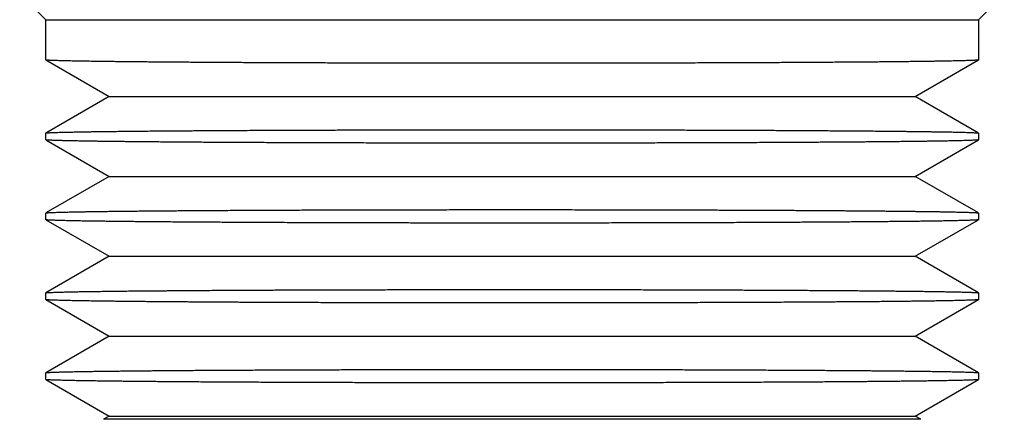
# Model space of a CAD drawing. Header units: millimetres. Extents: x 8 to 303, y 12 to 424.
# Tile 55 of 78: x 41 to 63, y 243 to 252. Entities that reach past the tile are written whole.
import ezdxf

# ---------------------------------------------------------------- set-up
doc = ezdxf.new("R2010")
doc.units = ezdxf.units.MM

msp = doc.modelspace()

# ---------------------------------------------------------------- linework, layer by layer
at = {"color": 7, "linetype": 'Continuous', "lineweight": 30}
for p, q in [((40.884, 252.491), (41.469, 251.906)), ((62.469, 251.906), (63.047, 252.484)), ((41.469, 251.906), (62.469, 251.906)), ((41.469, 251.004), (41.469, 251.906)), ((62.469, 251.906), (62.469, 251.004)), ((41.47, 251.003), (42.897, 250.179)), ((61.041, 250.179), (62.468, 251.003)), ((42.897, 250.179), (41.47, 249.355)), ((42.897, 250.179), (51.969, 250.179)), ((51.969, 250.179), (61.041, 250.179)), ((62.468, 249.355), (61.041, 250.179)), ((41.469, 249.204), (41.469, 249.354)), ((62.469, 249.354), (62.469, 249.204)), ((41.47, 249.203), (42.897, 248.379)), ((61.041, 248.379), (62.468, 249.203)), ((42.897, 248.379), (41.47, 247.555)), ((42.897, 248.379), (51.969, 248.379)), ((51.969, 248.379), (61.041, 248.379)), ((62.468, 247.555), (61.041, 248.379)), ((41.469, 247.404), (41.469, 247.554)), ((41.47, 247.403), (42.897, 246.579)), ((61.041, 246.579), (62.468, 247.403)), ((62.469, 247.554), (62.469, 247.404)), ((42.897, 246.579), (41.47, 245.755)), ((42.897, 246.579), (51.969, 246.579)), ((51.969, 246.579), (61.041, 246.579)), ((62.468, 245.755), (61.041, 246.579)), ((41.469, 245.604), (41.469, 245.754)), ((41.47, 245.603), (42.897, 244.779)), ((61.041, 244.779), (62.468, 245.603)), ((62.469, 245.754), (62.469, 245.604)), ((42.897, 244.779), (41.47, 243.955)), ((42.897, 244.779), (51.969, 244.779)), ((51.969, 244.779), (61.041, 244.779)), ((62.468, 243.955), (61.041, 244.779)), ((41.469, 243.804), (41.469, 243.954)), ((41.47, 243.803), (42.897, 242.979)), ((61.041, 242.979), (62.468, 243.803)), ((62.469, 243.954), (62.469, 243.804)), ((42.897, 242.979), (42.771, 242.906)), ((61.167, 242.906), (42.771, 242.906)), ((42.897, 242.979), (51.969, 242.979)), ((51.969, 242.979), (61.041, 242.979)), ((61.167, 242.906), (61.041, 242.979))]:
    msp.add_line(p, q, dxfattribs=at)
for points, knots in [([(62.468, 251.003), (62.468, 251.003), (62.467, 251.002), (62.462, 251.001), (62.454, 251), (62.442, 250.998), (62.424, 250.997), (62.4, 250.995), (62.37, 250.994), (62.335, 250.992), (62.295, 250.99), (62.249, 250.989), (62.197, 250.987), (62.14, 250.985), (62.077, 250.983), (62.009, 250.982), (61.935, 250.98), (61.864, 250.979), (61.797, 250.977), (61.736, 250.976), (61.672, 250.975), (61.598, 250.974), (61.511, 250.972), (61.41, 250.971), (61.305, 250.969), (61.195, 250.968), (61.08, 250.966), (60.959, 250.965), (60.833, 250.963), (60.702, 250.962), (60.565, 250.96), (60.424, 250.959), (60.278, 250.957), (60.143, 250.956), (60.019, 250.955), (59.909, 250.954), (59.797, 250.953), (59.668, 250.952), (59.522, 250.951), (59.357, 250.95), (59.188, 250.949), (59.015, 250.947), (58.838, 250.946), (58.656, 250.945), (58.47, 250.944), (58.279, 250.943), (58.084, 250.942), (57.886, 250.941), (57.684, 250.94), (57.506, 250.939), (57.351, 250.939), (57.223, 250.938), (57.093, 250.937), (56.935, 250.937), (56.748, 250.936), (56.531, 250.935), (56.312, 250.935), (56.1, 250.934), (55.894, 250.933), (55.696, 250.933), (55.495, 250.932), (55.302, 250.932), (55.116, 250.931), (54.937, 250.931), (54.756, 250.93), (54.575, 250.93), (54.393, 250.93), (54.222, 250.929), (54.064, 250.929), (53.917, 250.929), (53.77, 250.929), (53.592, 250.929), (53.383, 250.928), (53.144, 250.928), (52.903, 250.928), (52.671, 250.928), (52.449, 250.928), (52.236, 250.928), (52.023, 250.928), (51.818, 250.928), (51.622, 250.928), (51.435, 250.928), (51.248, 250.928), (51.061, 250.928), (50.874, 250.928), (50.687, 250.928), (50.499, 250.928), (50.31, 250.929), (50.122, 250.929), (49.918, 250.929), (49.698, 250.929), (49.463, 250.93), (49.229, 250.93), (48.996, 250.931), (48.764, 250.931), (48.54, 250.932), (48.326, 250.932), (48.12, 250.933), (47.915, 250.934), (47.712, 250.934), (47.51, 250.935), (47.332, 250.936), (47.177, 250.936), (47.045, 250.937), (46.913, 250.937), (46.756, 250.938), (46.574, 250.939), (46.368, 250.939), (46.165, 250.94), (45.972, 250.941), (45.791, 250.942), (45.62, 250.943), (45.452, 250.944), (45.292, 250.945), (45.142, 250.946), (45.001, 250.947), (44.862, 250.948), (44.725, 250.949), (44.591, 250.95), (44.467, 250.951), (44.355, 250.952), (44.253, 250.952), (44.152, 250.953), (44.033, 250.954), (43.896, 250.955), (43.743, 250.957), (43.595, 250.958), (43.457, 250.959), (43.329, 250.961), (43.209, 250.962), (43.094, 250.963), (42.986, 250.965), (42.886, 250.966), (42.794, 250.967), (42.704, 250.968), (42.617, 250.969), (42.534, 250.971), (42.455, 250.972), (42.382, 250.973), (42.314, 250.974), (42.249, 250.975), (42.178, 250.977), (42.102, 250.978), (42.024, 250.98), (41.951, 250.981), (41.883, 250.983), (41.82, 250.985), (41.762, 250.986), (41.708, 250.988), (41.66, 250.99), (41.616, 250.991), (41.579, 250.993), (41.546, 250.995), (41.52, 250.997), (41.498, 250.998), (41.483, 251), (41.473, 251.002), (41.471, 251.003), (41.471, 251.003)], [0, 0, 0, 0, 0.00318, 0.00837, 0.013565, 0.01876, 0.025937, 0.033116, 0.040293, 0.047503, 0.054714, 0.061924, 0.069292, 0.076661, 0.084029, 0.091432, 0.098836, 0.10624, 0.111429, 0.116619, 0.121814, 0.12701, 0.134187, 0.141366, 0.148544, 0.155754, 0.162966, 0.170176, 0.177544, 0.184914, 0.192282, 0.199686, 0.207091, 0.214494, 0.219684, 0.224874, 0.230069, 0.235264, 0.242442, 0.24962, 0.256798, 0.264008, 0.271219, 0.27843, 0.285798, 0.293167, 0.300536, 0.307939, 0.315344, 0.322747, 0.327314, 0.331881, 0.336451, 0.341022, 0.348403, 0.355784, 0.363181, 0.370579, 0.377086, 0.383593, 0.390112, 0.39663, 0.402349, 0.40807, 0.413789, 0.419525, 0.425262, 0.430998, 0.435565, 0.440131, 0.444701, 0.449272, 0.456653, 0.464034, 0.471431, 0.478828, 0.485335, 0.491843, 0.498361, 0.504879, 0.510598, 0.516318, 0.522038, 0.527774, 0.53351, 0.539246, 0.545072, 0.550898, 0.556732, 0.562566, 0.569945, 0.577324, 0.584703, 0.592117, 0.599532, 0.606946, 0.61369, 0.620434, 0.627179, 0.63395, 0.640721, 0.647493, 0.652059, 0.656626, 0.661196, 0.665766, 0.673148, 0.680529, 0.687926, 0.695323, 0.70183, 0.708337, 0.714855, 0.721373, 0.727092, 0.732812, 0.738532, 0.744268, 0.750004, 0.75574, 0.760307, 0.764873, 0.769444, 0.774014, 0.781396, 0.788777, 0.796174, 0.803571, 0.810078, 0.816586, 0.823104, 0.829622, 0.835341, 0.841062, 0.846781, 0.852517, 0.858254, 0.86399, 0.869179, 0.874369, 0.879564, 0.884759, 0.891937, 0.899115, 0.906293, 0.913503, 0.920714, 0.927925, 0.935293, 0.942662, 0.95003, 0.957434, 0.964838, 0.972242, 0.979676, 0.987109, 0.994559, 1, 1, 1, 1]), ([(41.47, 249.355), (41.471, 249.355), (41.472, 249.356), (41.477, 249.357), (41.485, 249.358), (41.497, 249.359), (41.513, 249.361), (41.533, 249.362), (41.558, 249.364), (41.587, 249.365), (41.62, 249.367), (41.66, 249.368), (41.71, 249.37), (41.771, 249.372), (41.838, 249.374), (41.913, 249.376), (41.994, 249.378), (42.071, 249.379), (42.142, 249.381), (42.204, 249.382), (42.269, 249.383), (42.341, 249.384), (42.42, 249.386), (42.507, 249.387), (42.598, 249.388), (42.693, 249.39), (42.791, 249.391), (42.903, 249.392), (43.03, 249.394), (43.175, 249.395), (43.325, 249.397), (43.481, 249.399), (43.643, 249.4), (43.79, 249.402), (43.921, 249.403), (44.033, 249.404), (44.147, 249.405), (44.271, 249.406), (44.404, 249.407), (44.548, 249.408), (44.695, 249.409), (44.844, 249.41), (44.997, 249.411), (45.168, 249.412), (45.358, 249.413), (45.57, 249.414), (45.786, 249.416), (46.006, 249.417), (46.23, 249.418), (46.452, 249.419), (46.672, 249.42), (46.888, 249.421), (47.107, 249.422), (47.316, 249.422), (47.513, 249.423), (47.7, 249.424), (47.888, 249.424), (48.077, 249.425), (48.269, 249.425), (48.466, 249.426), (48.669, 249.426), (48.878, 249.427), (49.088, 249.427), (49.3, 249.428), (49.514, 249.428), (49.737, 249.428), (49.971, 249.429), (50.216, 249.429), (50.462, 249.429), (50.694, 249.43), (50.912, 249.43), (51.116, 249.43), (51.32, 249.43), (51.525, 249.43), (51.73, 249.43), (51.94, 249.43), (52.155, 249.43), (52.374, 249.43), (52.593, 249.43), (52.813, 249.43), (53.032, 249.43), (53.239, 249.43), (53.434, 249.429), (53.617, 249.429), (53.8, 249.429), (54, 249.429), (54.217, 249.428), (54.45, 249.428), (54.683, 249.428), (54.914, 249.427), (55.144, 249.427), (55.368, 249.426), (55.586, 249.426), (55.797, 249.425), (56.007, 249.424), (56.216, 249.424), (56.423, 249.423), (56.618, 249.422), (56.801, 249.422), (56.972, 249.421), (57.142, 249.42), (57.324, 249.42), (57.516, 249.419), (57.719, 249.418), (57.92, 249.417), (58.117, 249.416), (58.312, 249.415), (58.497, 249.414), (58.673, 249.413), (58.84, 249.412), (59.005, 249.41), (59.166, 249.409), (59.325, 249.408), (59.487, 249.407), (59.652, 249.406), (59.819, 249.404), (59.982, 249.403), (60.131, 249.402), (60.267, 249.401), (60.391, 249.399), (60.512, 249.398), (60.63, 249.397), (60.744, 249.396), (60.858, 249.394), (60.97, 249.393), (61.081, 249.392), (61.188, 249.39), (61.291, 249.389), (61.391, 249.387), (61.479, 249.386), (61.557, 249.385), (61.626, 249.384), (61.693, 249.383), (61.761, 249.381), (61.83, 249.38), (61.898, 249.379), (61.963, 249.377), (62.024, 249.376), (62.082, 249.374), (62.141, 249.373), (62.2, 249.371), (62.257, 249.369), (62.308, 249.367), (62.352, 249.365), (62.389, 249.363), (62.418, 249.361), (62.44, 249.36), (62.455, 249.358), (62.465, 249.356), (62.467, 249.355), (62.468, 249.355)], [0, 0, 0, 0, 0.003274, 0.008557, 0.013846, 0.019135, 0.025398, 0.031662, 0.037925, 0.04421, 0.050495, 0.05678, 0.065002, 0.073225, 0.081469, 0.089714, 0.097974, 0.10624, 0.111523, 0.116807, 0.122096, 0.127385, 0.133648, 0.139912, 0.146176, 0.152461, 0.158747, 0.165032, 0.173255, 0.181478, 0.189723, 0.197967, 0.206228, 0.214494, 0.219778, 0.225061, 0.23035, 0.235639, 0.241903, 0.248167, 0.25443, 0.260715, 0.267001, 0.273286, 0.281509, 0.289731, 0.297976, 0.306221, 0.314481, 0.322748, 0.330336, 0.337924, 0.34553, 0.353135, 0.35939, 0.365646, 0.371901, 0.378178, 0.384456, 0.390733, 0.39743, 0.404128, 0.410826, 0.41755, 0.424274, 0.430998, 0.438586, 0.446174, 0.45378, 0.461385, 0.46764, 0.473896, 0.480151, 0.486427, 0.492705, 0.498981, 0.505679, 0.512377, 0.519074, 0.525798, 0.532522, 0.539246, 0.54491, 0.550575, 0.556246, 0.561917, 0.569229, 0.576542, 0.583854, 0.5912, 0.598548, 0.605894, 0.612812, 0.619731, 0.62665, 0.633597, 0.640545, 0.647493, 0.65342, 0.659348, 0.665283, 0.671219, 0.678577, 0.685937, 0.693295, 0.700688, 0.708082, 0.715476, 0.722173, 0.728871, 0.735568, 0.742292, 0.749016, 0.75574, 0.763328, 0.770917, 0.778522, 0.786127, 0.792382, 0.798638, 0.804894, 0.81117, 0.817448, 0.823724, 0.830422, 0.83712, 0.843817, 0.850541, 0.857266, 0.86399, 0.869273, 0.874556, 0.879845, 0.885134, 0.891398, 0.897662, 0.903925, 0.91021, 0.916495, 0.92278, 0.931003, 0.939226, 0.947471, 0.955715, 0.963976, 0.972242, 0.979676, 0.987109, 0.994559, 1, 1, 1, 1]), ([(62.468, 249.203), (62.468, 249.203), (62.466, 249.202), (62.461, 249.201), (62.453, 249.2), (62.442, 249.198), (62.426, 249.197), (62.405, 249.196), (62.38, 249.194), (62.352, 249.193), (62.319, 249.191), (62.279, 249.19), (62.229, 249.188), (62.168, 249.186), (62.1, 249.184), (62.026, 249.182), (61.945, 249.18), (61.867, 249.179), (61.796, 249.177), (61.734, 249.176), (61.669, 249.175), (61.598, 249.174), (61.519, 249.172), (61.432, 249.171), (61.341, 249.17), (61.247, 249.168), (61.149, 249.167), (61.037, 249.166), (60.909, 249.164), (60.765, 249.162), (60.615, 249.161), (60.458, 249.159), (60.296, 249.158), (60.148, 249.156), (60.018, 249.155), (59.906, 249.154), (59.792, 249.153), (59.668, 249.152), (59.535, 249.151), (59.392, 249.15), (59.245, 249.149), (59.096, 249.148), (58.944, 249.147), (58.773, 249.146), (58.582, 249.145), (58.37, 249.144), (58.154, 249.142), (57.934, 249.141), (57.709, 249.14), (57.489, 249.139), (57.274, 249.138), (57.066, 249.137), (56.855, 249.136), (56.651, 249.136), (56.454, 249.135), (56.265, 249.134), (56.075, 249.134), (55.883, 249.133), (55.689, 249.133), (55.489, 249.132), (55.283, 249.132), (55.072, 249.131), (54.858, 249.131), (54.644, 249.13), (54.427, 249.13), (54.205, 249.129), (53.975, 249.129), (53.739, 249.129), (53.503, 249.128), (53.275, 249.128), (53.058, 249.128), (52.852, 249.128), (52.644, 249.128), (52.437, 249.128), (52.228, 249.128), (52.016, 249.128), (51.798, 249.128), (51.576, 249.128), (51.354, 249.128), (51.132, 249.128), (50.91, 249.128), (50.7, 249.128), (50.504, 249.128), (50.321, 249.129), (50.138, 249.129), (49.938, 249.129), (49.721, 249.129), (49.488, 249.13), (49.256, 249.13), (49.024, 249.131), (48.794, 249.131), (48.571, 249.132), (48.353, 249.132), (48.141, 249.133), (47.931, 249.134), (47.722, 249.134), (47.515, 249.135), (47.322, 249.136), (47.141, 249.136), (46.974, 249.137), (46.808, 249.138), (46.628, 249.138), (46.437, 249.139), (46.234, 249.14), (46.033, 249.141), (45.835, 249.142), (45.641, 249.143), (45.455, 249.144), (45.277, 249.145), (45.107, 249.146), (44.94, 249.147), (44.776, 249.148), (44.616, 249.15), (44.454, 249.151), (44.293, 249.152), (44.131, 249.153), (43.973, 249.155), (43.827, 249.156), (43.691, 249.157), (43.565, 249.158), (43.442, 249.16), (43.322, 249.161), (43.205, 249.162), (43.09, 249.163), (42.976, 249.165), (42.863, 249.166), (42.754, 249.168), (42.65, 249.169), (42.549, 249.17), (42.46, 249.172), (42.381, 249.173), (42.312, 249.174), (42.246, 249.175), (42.178, 249.177), (42.109, 249.178), (42.041, 249.179), (41.976, 249.181), (41.915, 249.182), (41.857, 249.184), (41.798, 249.185), (41.739, 249.187), (41.682, 249.189), (41.631, 249.191), (41.587, 249.193), (41.55, 249.195), (41.52, 249.196), (41.498, 249.198), (41.483, 249.2), (41.473, 249.202), (41.471, 249.203), (41.471, 249.203)], [0, 0, 0, 0, 0.003264, 0.008538, 0.013817, 0.019096, 0.02535, 0.031605, 0.03786, 0.044136, 0.050412, 0.056688, 0.06492, 0.073153, 0.081407, 0.089661, 0.097947, 0.10624, 0.111513, 0.116787, 0.122067, 0.127346, 0.133601, 0.139856, 0.146111, 0.152387, 0.158664, 0.16494, 0.173173, 0.181405, 0.18966, 0.197914, 0.206202, 0.214494, 0.219768, 0.225042, 0.230321, 0.2356, 0.241855, 0.24811, 0.254365, 0.260641, 0.266918, 0.273194, 0.281426, 0.289659, 0.297913, 0.306168, 0.314455, 0.322747, 0.330069, 0.33739, 0.344727, 0.352064, 0.358407, 0.364751, 0.371094, 0.377459, 0.383826, 0.390191, 0.396978, 0.403766, 0.410553, 0.417368, 0.424183, 0.430998, 0.438319, 0.445641, 0.452977, 0.460314, 0.466657, 0.473, 0.479343, 0.485709, 0.492075, 0.49844, 0.505227, 0.512015, 0.518802, 0.525616, 0.532432, 0.539246, 0.54491, 0.550575, 0.556246, 0.561917, 0.569229, 0.576542, 0.583854, 0.5912, 0.598548, 0.605894, 0.612812, 0.619731, 0.62665, 0.633597, 0.640545, 0.647493, 0.653287, 0.659082, 0.664884, 0.670685, 0.678042, 0.6854, 0.692757, 0.700149, 0.707542, 0.714934, 0.721721, 0.728509, 0.735296, 0.74211, 0.748926, 0.75574, 0.763061, 0.770383, 0.777719, 0.785056, 0.791399, 0.797743, 0.804086, 0.810451, 0.816818, 0.823183, 0.82997, 0.836758, 0.843545, 0.85036, 0.857175, 0.86399, 0.869263, 0.874537, 0.879816, 0.885095, 0.89135, 0.897605, 0.90386, 0.910136, 0.916412, 0.922688, 0.930921, 0.939154, 0.947408, 0.955662, 0.963949, 0.972242, 0.979676, 0.987109, 0.994559, 1, 1, 1, 1]), ([(41.47, 247.555), (41.471, 247.555), (41.473, 247.556), (41.481, 247.558), (41.495, 247.559), (41.514, 247.561), (41.537, 247.563), (41.566, 247.564), (41.601, 247.566), (41.643, 247.568), (41.69, 247.569), (41.743, 247.571), (41.801, 247.573), (41.859, 247.574), (41.915, 247.576), (41.968, 247.577), (42.024, 247.578), (42.088, 247.58), (42.161, 247.581), (42.244, 247.583), (42.333, 247.584), (42.425, 247.586), (42.523, 247.587), (42.627, 247.589), (42.738, 247.59), (42.856, 247.592), (42.98, 247.593), (43.109, 247.595), (43.242, 247.596), (43.368, 247.598), (43.485, 247.599), (43.591, 247.6), (43.7, 247.601), (43.821, 247.602), (43.955, 247.603), (44.104, 247.604), (44.257, 247.606), (44.413, 247.607), (44.573, 247.608), (44.741, 247.609), (44.915, 247.61), (45.097, 247.612), (45.283, 247.613), (45.474, 247.614), (45.667, 247.615), (45.847, 247.616), (46.011, 247.617), (46.159, 247.617), (46.308, 247.618), (46.467, 247.619), (46.637, 247.62), (46.817, 247.62), (47, 247.621), (47.191, 247.622), (47.389, 247.623), (47.597, 247.623), (47.806, 247.624), (48.006, 247.625), (48.196, 247.625), (48.376, 247.626), (48.557, 247.626), (48.74, 247.627), (48.924, 247.627), (49.098, 247.627), (49.263, 247.628), (49.417, 247.628), (49.573, 247.628), (49.744, 247.629), (49.932, 247.629), (50.137, 247.629), (50.342, 247.629), (50.555, 247.63), (50.775, 247.63), (51.003, 247.63), (51.232, 247.63), (51.448, 247.63), (51.653, 247.63), (51.845, 247.63), (52.037, 247.63), (52.229, 247.63), (52.422, 247.63), (52.603, 247.63), (52.773, 247.63), (52.933, 247.63), (53.092, 247.63), (53.282, 247.63), (53.502, 247.629), (53.754, 247.629), (54.004, 247.629), (54.254, 247.628), (54.503, 247.628), (54.742, 247.628), (54.97, 247.627), (55.188, 247.627), (55.405, 247.626), (55.621, 247.625), (55.835, 247.625), (56.026, 247.624), (56.194, 247.624), (56.339, 247.623), (56.484, 247.623), (56.626, 247.622), (56.765, 247.622), (56.901, 247.621), (57.037, 247.621), (57.181, 247.62), (57.334, 247.619), (57.495, 247.619), (57.655, 247.618), (57.813, 247.617), (57.97, 247.616), (58.125, 247.616), (58.278, 247.615), (58.431, 247.614), (58.581, 247.613), (58.73, 247.612), (58.876, 247.611), (59.012, 247.61), (59.137, 247.61), (59.253, 247.609), (59.367, 247.608), (59.491, 247.607), (59.624, 247.606), (59.765, 247.605), (59.903, 247.604), (60.042, 247.603), (60.183, 247.601), (60.323, 247.6), (60.46, 247.599), (60.586, 247.597), (60.701, 247.596), (60.806, 247.595), (60.909, 247.594), (61.008, 247.593), (61.105, 247.591), (61.193, 247.59), (61.273, 247.589), (61.346, 247.588), (61.417, 247.587), (61.495, 247.586), (61.58, 247.585), (61.669, 247.583), (61.754, 247.581), (61.834, 247.58), (61.91, 247.578), (61.983, 247.577), (62.052, 247.575), (62.117, 247.573), (62.177, 247.572), (62.232, 247.57), (62.281, 247.568), (62.32, 247.567), (62.352, 247.565), (62.377, 247.564), (62.399, 247.563), (62.421, 247.561), (62.44, 247.56), (62.455, 247.558), (62.465, 247.556), (62.467, 247.555), (62.468, 247.555)], [0, 0, 0, 0, 0.004931, 0.011872, 0.018811, 0.025781, 0.032751, 0.03972, 0.047156, 0.054593, 0.062029, 0.069501, 0.076974, 0.084446, 0.089891, 0.095337, 0.100788, 0.106239, 0.11318, 0.120121, 0.127061, 0.134031, 0.141001, 0.147971, 0.155407, 0.162845, 0.170281, 0.177753, 0.185227, 0.1927, 0.198145, 0.203591, 0.209042, 0.214494, 0.221434, 0.228375, 0.235315, 0.242285, 0.249255, 0.256225, 0.263661, 0.271098, 0.278535, 0.286007, 0.29348, 0.300953, 0.306398, 0.311844, 0.317295, 0.322747, 0.329105, 0.335462, 0.34183, 0.348197, 0.355193, 0.362188, 0.369197, 0.376206, 0.382075, 0.387945, 0.393814, 0.399701, 0.405588, 0.411475, 0.416354, 0.421232, 0.426115, 0.430998, 0.437355, 0.443713, 0.45008, 0.456447, 0.463443, 0.470438, 0.477447, 0.484455, 0.490324, 0.496194, 0.502063, 0.50795, 0.513837, 0.519724, 0.524602, 0.52948, 0.534363, 0.539246, 0.547019, 0.554793, 0.562566, 0.57038, 0.578195, 0.58601, 0.592988, 0.599967, 0.606945, 0.613953, 0.620962, 0.62797, 0.632849, 0.637727, 0.642609, 0.647492, 0.652192, 0.656891, 0.661595, 0.666299, 0.672065, 0.677832, 0.683599, 0.689383, 0.695166, 0.70095, 0.706819, 0.712688, 0.718557, 0.724444, 0.730331, 0.736218, 0.741096, 0.745975, 0.750857, 0.75574, 0.762098, 0.768455, 0.774822, 0.78119, 0.788185, 0.795181, 0.80219, 0.809199, 0.815068, 0.820937, 0.826806, 0.832693, 0.838581, 0.844467, 0.849346, 0.854224, 0.859107, 0.86399, 0.87093, 0.877871, 0.884811, 0.89178, 0.898751, 0.90572, 0.913157, 0.920594, 0.92803, 0.935502, 0.942975, 0.950448, 0.955893, 0.961339, 0.96679, 0.972242, 0.979676, 0.987109, 0.994559, 1, 1, 1, 1]), ([(62.468, 247.403), (62.467, 247.403), (62.466, 247.402), (62.46, 247.401), (62.449, 247.399), (62.435, 247.398), (62.417, 247.396), (62.393, 247.395), (62.363, 247.393), (62.325, 247.391), (62.282, 247.39), (62.232, 247.388), (62.177, 247.386), (62.118, 247.385), (62.057, 247.383), (61.995, 247.381), (61.927, 247.38), (61.858, 247.378), (61.788, 247.377), (61.716, 247.376), (61.641, 247.374), (61.562, 247.373), (61.479, 247.372), (61.387, 247.37), (61.283, 247.369), (61.166, 247.367), (61.045, 247.366), (60.918, 247.364), (60.786, 247.363), (60.654, 247.361), (60.524, 247.36), (60.395, 247.359), (60.263, 247.357), (60.132, 247.356), (60.002, 247.355), (59.873, 247.354), (59.741, 247.353), (59.607, 247.352), (59.47, 247.351), (59.318, 247.35), (59.152, 247.348), (58.97, 247.347), (58.784, 247.346), (58.594, 247.345), (58.4, 247.344), (58.211, 247.343), (58.026, 247.342), (57.846, 247.341), (57.664, 247.34), (57.467, 247.339), (57.255, 247.338), (57.026, 247.337), (56.795, 247.336), (56.575, 247.335), (56.368, 247.335), (56.173, 247.334), (55.977, 247.333), (55.768, 247.333), (55.544, 247.332), (55.305, 247.332), (55.065, 247.331), (54.853, 247.331), (54.67, 247.33), (54.517, 247.33), (54.364, 247.33), (54.176, 247.329), (53.953, 247.329), (53.695, 247.329), (53.436, 247.328), (53.192, 247.328), (52.963, 247.328), (52.751, 247.328), (52.539, 247.328), (52.313, 247.328), (52.074, 247.328), (51.822, 247.328), (51.569, 247.328), (51.348, 247.328), (51.159, 247.328), (51.002, 247.328), (50.845, 247.328), (50.673, 247.328), (50.486, 247.328), (50.285, 247.329), (50.084, 247.329), (49.883, 247.329), (49.684, 247.329), (49.47, 247.33), (49.245, 247.33), (49.006, 247.331), (48.769, 247.331), (48.534, 247.332), (48.299, 247.332), (48.08, 247.333), (47.876, 247.334), (47.686, 247.334), (47.497, 247.335), (47.294, 247.336), (47.077, 247.336), (46.846, 247.337), (46.619, 247.338), (46.409, 247.339), (46.215, 247.34), (46.039, 247.341), (45.864, 247.342), (45.681, 247.343), (45.492, 247.344), (45.295, 247.345), (45.102, 247.346), (44.936, 247.347), (44.797, 247.348), (44.682, 247.349), (44.57, 247.35), (44.434, 247.351), (44.277, 247.352), (44.101, 247.354), (43.93, 247.355), (43.774, 247.356), (43.632, 247.358), (43.505, 247.359), (43.38, 247.36), (43.252, 247.362), (43.121, 247.363), (42.988, 247.365), (42.859, 247.366), (42.752, 247.368), (42.663, 247.369), (42.591, 247.37), (42.521, 247.371), (42.447, 247.372), (42.371, 247.373), (42.292, 247.374), (42.217, 247.376), (42.146, 247.377), (42.077, 247.379), (42.007, 247.38), (41.937, 247.382), (41.867, 247.383), (41.802, 247.385), (41.743, 247.387), (41.69, 247.389), (41.644, 247.39), (41.605, 247.392), (41.572, 247.393), (41.544, 247.395), (41.519, 247.397), (41.498, 247.398), (41.483, 247.4), (41.473, 247.402), (41.471, 247.403), (41.471, 247.403)], [0, 0, 0, 0, 0.004027, 0.010064, 0.016101, 0.022157, 0.028213, 0.034269, 0.0418, 0.049331, 0.056862, 0.06443, 0.071999, 0.079568, 0.08623, 0.092892, 0.099566, 0.10624, 0.112277, 0.118314, 0.124351, 0.130407, 0.136464, 0.14252, 0.150051, 0.157583, 0.165114, 0.172683, 0.180252, 0.187821, 0.194484, 0.201146, 0.207821, 0.214495, 0.220531, 0.226569, 0.232605, 0.238662, 0.244718, 0.250774, 0.258305, 0.265837, 0.273368, 0.280937, 0.288506, 0.296075, 0.302737, 0.3094, 0.316074, 0.322748, 0.330756, 0.338765, 0.346793, 0.354822, 0.361322, 0.367822, 0.374333, 0.380844, 0.388549, 0.396253, 0.403975, 0.411698, 0.416521, 0.421344, 0.426171, 0.430998, 0.439007, 0.447015, 0.455043, 0.463071, 0.469572, 0.476072, 0.482583, 0.489093, 0.496798, 0.504502, 0.512224, 0.519946, 0.524769, 0.529592, 0.534419, 0.539246, 0.545469, 0.551693, 0.557916, 0.56416, 0.570405, 0.576649, 0.584213, 0.591778, 0.599343, 0.606945, 0.614549, 0.622151, 0.628482, 0.634812, 0.641152, 0.647493, 0.655501, 0.663509, 0.671537, 0.679566, 0.686066, 0.692566, 0.699077, 0.705588, 0.713292, 0.720996, 0.728718, 0.73644, 0.741263, 0.746086, 0.750913, 0.75574, 0.763748, 0.771757, 0.779785, 0.787814, 0.794314, 0.800814, 0.807325, 0.813836, 0.82154, 0.829245, 0.836967, 0.844689, 0.849512, 0.854335, 0.859162, 0.863989, 0.870026, 0.876063, 0.8821, 0.888156, 0.894213, 0.900269, 0.907799, 0.915331, 0.922862, 0.930431, 0.938, 0.945569, 0.952231, 0.958894, 0.965568, 0.972242, 0.979676, 0.987109, 0.994559, 1, 1, 1, 1]), ([(41.47, 245.755), (41.471, 245.755), (41.471, 245.756), (41.475, 245.757), (41.482, 245.758), (41.493, 245.759), (41.511, 245.761), (41.538, 245.763), (41.571, 245.764), (41.609, 245.766), (41.651, 245.768), (41.694, 245.77), (41.743, 245.771), (41.797, 245.773), (41.859, 245.774), (41.928, 245.776), (42.002, 245.778), (42.072, 245.779), (42.135, 245.781), (42.191, 245.782), (42.248, 245.783), (42.321, 245.784), (42.413, 245.785), (42.525, 245.787), (42.644, 245.789), (42.762, 245.79), (42.878, 245.792), (42.991, 245.793), (43.108, 245.795), (43.234, 245.796), (43.368, 245.798), (43.51, 245.799), (43.658, 245.8), (43.792, 245.802), (43.909, 245.803), (44.008, 245.804), (44.109, 245.804), (44.237, 245.805), (44.392, 245.807), (44.577, 245.808), (44.768, 245.809), (44.952, 245.811), (45.13, 245.812), (45.3, 245.813), (45.473, 245.814), (45.655, 245.815), (45.846, 245.816), (46.047, 245.817), (46.251, 245.818), (46.446, 245.819), (46.629, 245.82), (46.802, 245.82), (46.977, 245.821), (47.166, 245.822), (47.371, 245.822), (47.592, 245.823), (47.816, 245.824), (48.042, 245.825), (48.271, 245.825), (48.491, 245.826), (48.703, 245.826), (48.905, 245.827), (49.109, 245.827), (49.314, 245.828), (49.521, 245.828), (49.724, 245.828), (49.923, 245.829), (50.119, 245.829), (50.316, 245.829), (50.528, 245.83), (50.755, 245.83), (50.998, 245.83), (51.242, 245.83), (51.487, 245.83), (51.733, 245.83), (51.967, 245.83), (52.19, 245.83), (52.402, 245.83), (52.614, 245.83), (52.827, 245.83), (53.039, 245.83), (53.246, 245.83), (53.448, 245.829), (53.645, 245.829), (53.841, 245.829), (54.052, 245.829), (54.276, 245.828), (54.514, 245.828), (54.751, 245.828), (54.986, 245.827), (55.221, 245.826), (55.443, 245.826), (55.653, 245.825), (55.851, 245.825), (56.047, 245.824), (56.242, 245.824), (56.436, 245.823), (56.624, 245.822), (56.805, 245.822), (56.981, 245.821), (57.156, 245.82), (57.341, 245.819), (57.537, 245.819), (57.743, 245.818), (57.946, 245.817), (58.146, 245.816), (58.342, 245.814), (58.527, 245.813), (58.7, 245.812), (58.861, 245.811), (59.02, 245.81), (59.176, 245.809), (59.33, 245.808), (59.477, 245.807), (59.618, 245.806), (59.753, 245.805), (59.885, 245.804), (60.025, 245.803), (60.17, 245.801), (60.321, 245.8), (60.467, 245.799), (60.608, 245.797), (60.746, 245.796), (60.872, 245.794), (60.988, 245.793), (61.095, 245.792), (61.198, 245.79), (61.298, 245.789), (61.394, 245.787), (61.477, 245.786), (61.549, 245.785), (61.611, 245.784), (61.671, 245.783), (61.743, 245.782), (61.824, 245.78), (61.912, 245.778), (61.994, 245.777), (62.066, 245.775), (62.128, 245.773), (62.182, 245.772), (62.231, 245.77), (62.278, 245.768), (62.32, 245.767), (62.359, 245.765), (62.392, 245.763), (62.419, 245.761), (62.44, 245.76), (62.455, 245.758), (62.465, 245.756), (62.467, 245.755), (62.468, 245.755)], [0, 0, 0, 0, 0.002693, 0.007394, 0.0121, 0.016806, 0.02487, 0.032933, 0.041018, 0.049102, 0.055887, 0.062673, 0.06947, 0.076267, 0.083752, 0.091237, 0.098738, 0.10624, 0.110942, 0.115643, 0.120349, 0.125055, 0.13312, 0.141184, 0.149269, 0.157354, 0.164139, 0.170925, 0.177723, 0.18452, 0.192006, 0.199491, 0.206993, 0.214494, 0.219196, 0.223898, 0.228604, 0.23331, 0.241374, 0.249438, 0.257523, 0.265608, 0.272393, 0.279179, 0.285976, 0.292774, 0.300259, 0.307744, 0.315246, 0.322748, 0.328834, 0.334921, 0.341016, 0.347112, 0.354578, 0.362046, 0.369513, 0.377017, 0.384522, 0.392025, 0.398508, 0.404992, 0.411476, 0.417983, 0.424491, 0.430998, 0.437085, 0.443171, 0.449266, 0.455362, 0.462828, 0.470296, 0.477763, 0.485266, 0.492771, 0.500274, 0.506757, 0.513241, 0.519724, 0.526231, 0.532739, 0.539246, 0.545332, 0.551419, 0.557514, 0.563609, 0.571076, 0.578543, 0.58601, 0.593513, 0.601018, 0.608521, 0.615004, 0.621488, 0.627971, 0.634478, 0.640986, 0.647493, 0.653579, 0.659666, 0.665761, 0.671856, 0.679323, 0.68679, 0.694257, 0.70176, 0.709265, 0.716768, 0.723251, 0.729735, 0.736218, 0.742725, 0.749233, 0.75574, 0.761827, 0.767913, 0.774008, 0.780104, 0.787571, 0.795039, 0.802505, 0.810009, 0.817513, 0.825017, 0.8315, 0.837984, 0.844467, 0.850974, 0.857482, 0.86399, 0.868691, 0.873393, 0.878099, 0.882805, 0.890869, 0.898933, 0.907018, 0.915102, 0.921888, 0.928673, 0.935471, 0.942268, 0.949753, 0.957239, 0.96474, 0.972242, 0.979676, 0.987109, 0.994559, 1, 1, 1, 1]), ([(62.468, 245.603), (62.468, 245.603), (62.467, 245.602), (62.462, 245.601), (62.454, 245.6), (62.442, 245.598), (62.424, 245.597), (62.4, 245.595), (62.37, 245.594), (62.335, 245.592), (62.295, 245.59), (62.249, 245.589), (62.197, 245.587), (62.14, 245.585), (62.077, 245.583), (62.009, 245.582), (61.935, 245.58), (61.864, 245.579), (61.797, 245.577), (61.736, 245.576), (61.672, 245.575), (61.598, 245.574), (61.511, 245.572), (61.41, 245.571), (61.305, 245.569), (61.195, 245.568), (61.08, 245.566), (60.959, 245.565), (60.833, 245.563), (60.702, 245.562), (60.565, 245.56), (60.424, 245.559), (60.278, 245.557), (60.143, 245.556), (60.019, 245.555), (59.909, 245.554), (59.797, 245.553), (59.668, 245.552), (59.522, 245.551), (59.357, 245.55), (59.188, 245.549), (59.015, 245.547), (58.838, 245.546), (58.656, 245.545), (58.47, 245.544), (58.279, 245.543), (58.084, 245.542), (57.886, 245.541), (57.684, 245.54), (57.506, 245.539), (57.351, 245.539), (57.223, 245.538), (57.093, 245.537), (56.935, 245.537), (56.748, 245.536), (56.531, 245.535), (56.312, 245.535), (56.1, 245.534), (55.894, 245.533), (55.696, 245.533), (55.495, 245.532), (55.302, 245.532), (55.116, 245.531), (54.937, 245.531), (54.756, 245.53), (54.575, 245.53), (54.393, 245.53), (54.222, 245.529), (54.064, 245.529), (53.917, 245.529), (53.77, 245.529), (53.592, 245.529), (53.383, 245.528), (53.144, 245.528), (52.903, 245.528), (52.671, 245.528), (52.449, 245.528), (52.236, 245.528), (52.023, 245.528), (51.818, 245.528), (51.622, 245.528), (51.435, 245.528), (51.248, 245.528), (51.061, 245.528), (50.874, 245.528), (50.687, 245.528), (50.499, 245.528), (50.31, 245.529), (50.122, 245.529), (49.918, 245.529), (49.698, 245.529), (49.463, 245.53), (49.229, 245.53), (48.996, 245.531), (48.764, 245.531), (48.54, 245.532), (48.326, 245.532), (48.12, 245.533), (47.915, 245.534), (47.712, 245.534), (47.51, 245.535), (47.332, 245.536), (47.177, 245.536), (47.045, 245.537), (46.913, 245.537), (46.756, 245.538), (46.574, 245.539), (46.368, 245.539), (46.165, 245.54), (45.972, 245.541), (45.791, 245.542), (45.62, 245.543), (45.452, 245.544), (45.292, 245.545), (45.142, 245.546), (45.001, 245.547), (44.862, 245.548), (44.725, 245.549), (44.591, 245.55), (44.467, 245.551), (44.355, 245.552), (44.253, 245.552), (44.152, 245.553), (44.033, 245.554), (43.896, 245.555), (43.743, 245.557), (43.595, 245.558), (43.457, 245.559), (43.329, 245.561), (43.209, 245.562), (43.094, 245.563), (42.986, 245.565), (42.886, 245.566), (42.794, 245.567), (42.704, 245.568), (42.617, 245.569), (42.534, 245.571), (42.455, 245.572), (42.382, 245.573), (42.314, 245.574), (42.249, 245.575), (42.178, 245.577), (42.102, 245.578), (42.024, 245.58), (41.951, 245.581), (41.883, 245.583), (41.82, 245.585), (41.762, 245.586), (41.708, 245.588), (41.66, 245.59), (41.616, 245.591), (41.579, 245.593), (41.546, 245.595), (41.52, 245.597), (41.498, 245.598), (41.483, 245.6), (41.473, 245.602), (41.471, 245.603), (41.471, 245.603)], [0, 0, 0, 0, 0.00318, 0.00837, 0.013565, 0.01876, 0.025937, 0.033116, 0.040293, 0.047503, 0.054714, 0.061924, 0.069292, 0.076661, 0.084029, 0.091432, 0.098836, 0.10624, 0.111429, 0.116619, 0.121814, 0.12701, 0.134187, 0.141366, 0.148544, 0.155754, 0.162966, 0.170176, 0.177544, 0.184914, 0.192282, 0.199686, 0.207091, 0.214494, 0.219684, 0.224874, 0.230069, 0.235264, 0.242442, 0.24962, 0.256798, 0.264008, 0.271219, 0.27843, 0.285798, 0.293167, 0.300536, 0.307939, 0.315344, 0.322747, 0.327314, 0.331881, 0.336451, 0.341022, 0.348403, 0.355784, 0.363181, 0.370579, 0.377086, 0.383593, 0.390112, 0.39663, 0.402349, 0.40807, 0.413789, 0.419525, 0.425262, 0.430998, 0.435565, 0.440131, 0.444701, 0.449272, 0.456653, 0.464034, 0.471431, 0.478828, 0.485335, 0.491843, 0.498361, 0.504879, 0.510598, 0.516318, 0.522038, 0.527774, 0.53351, 0.539246, 0.545072, 0.550898, 0.556732, 0.562566, 0.569945, 0.577324, 0.584703, 0.592117, 0.599532, 0.606946, 0.61369, 0.620434, 0.627179, 0.63395, 0.640721, 0.647493, 0.652059, 0.656626, 0.661196, 0.665766, 0.673148, 0.680529, 0.687926, 0.695323, 0.70183, 0.708337, 0.714855, 0.721373, 0.727092, 0.732812, 0.738532, 0.744268, 0.750004, 0.75574, 0.760307, 0.764873, 0.769444, 0.774014, 0.781396, 0.788777, 0.796174, 0.803571, 0.810078, 0.816586, 0.823104, 0.829622, 0.835341, 0.841062, 0.846781, 0.852517, 0.858254, 0.86399, 0.869179, 0.874369, 0.879564, 0.884759, 0.891937, 0.899115, 0.906293, 0.913503, 0.920714, 0.927925, 0.935293, 0.942662, 0.95003, 0.957434, 0.964838, 0.972242, 0.979676, 0.987109, 0.994559, 1, 1, 1, 1]), ([(41.47, 243.955), (41.471, 243.955), (41.472, 243.956), (41.479, 243.957), (41.489, 243.959), (41.504, 243.96), (41.525, 243.962), (41.552, 243.963), (41.584, 243.965), (41.622, 243.967), (41.665, 243.969), (41.712, 243.97), (41.763, 243.972), (41.818, 243.973), (41.877, 243.975), (41.941, 243.976), (42.009, 243.978), (42.079, 243.979), (42.151, 243.981), (42.223, 243.982), (42.298, 243.984), (42.382, 243.985), (42.475, 243.986), (42.578, 243.988), (42.685, 243.989), (42.798, 243.991), (42.915, 243.992), (43.035, 243.994), (43.156, 243.995), (43.279, 243.997), (43.406, 243.998), (43.537, 243.999), (43.672, 244.001), (43.805, 244.002), (43.937, 244.003), (44.066, 244.004), (44.197, 244.005), (44.34, 244.006), (44.495, 244.007), (44.662, 244.009), (44.833, 244.01), (45.008, 244.011), (45.186, 244.012), (45.365, 244.013), (45.543, 244.014), (45.72, 244.015), (45.9, 244.016), (46.084, 244.017), (46.27, 244.018), (46.448, 244.019), (46.617, 244.02), (46.776, 244.02), (46.937, 244.021), (47.1, 244.021), (47.264, 244.022), (47.439, 244.023), (47.626, 244.023), (47.824, 244.024), (48.025, 244.025), (48.235, 244.025), (48.454, 244.026), (48.684, 244.026), (48.916, 244.027), (49.119, 244.027), (49.293, 244.028), (49.438, 244.028), (49.583, 244.028), (49.74, 244.028), (49.909, 244.029), (50.089, 244.029), (50.271, 244.029), (50.453, 244.029), (50.636, 244.03), (50.83, 244.03), (51.035, 244.03), (51.252, 244.03), (51.468, 244.03), (51.694, 244.03), (51.928, 244.03), (52.17, 244.03), (52.413, 244.03), (52.625, 244.03), (52.805, 244.03), (52.953, 244.03), (53.102, 244.03), (53.272, 244.03), (53.464, 244.029), (53.678, 244.029), (53.891, 244.029), (54.103, 244.029), (54.315, 244.028), (54.534, 244.028), (54.761, 244.027), (54.994, 244.027), (55.227, 244.026), (55.458, 244.026), (55.687, 244.025), (55.9, 244.025), (56.095, 244.024), (56.274, 244.023), (56.452, 244.023), (56.624, 244.022), (56.792, 244.022), (56.955, 244.021), (57.116, 244.02), (57.276, 244.02), (57.435, 244.019), (57.601, 244.018), (57.774, 244.017), (57.953, 244.017), (58.13, 244.016), (58.311, 244.015), (58.497, 244.014), (58.685, 244.013), (58.87, 244.011), (59.028, 244.01), (59.16, 244.009), (59.268, 244.009), (59.375, 244.008), (59.488, 244.007), (59.608, 244.006), (59.733, 244.005), (59.856, 244.004), (59.976, 244.003), (60.094, 244.002), (60.217, 244.001), (60.343, 244), (60.472, 243.999), (60.597, 243.997), (60.724, 243.996), (60.851, 243.994), (60.978, 243.993), (61.101, 243.991), (61.203, 243.99), (61.288, 243.989), (61.355, 243.988), (61.421, 243.987), (61.492, 243.986), (61.568, 243.985), (61.646, 243.983), (61.721, 243.982), (61.797, 243.981), (61.874, 243.979), (61.949, 243.978), (62.02, 243.976), (62.086, 243.974), (62.147, 243.973), (62.201, 243.971), (62.25, 243.969), (62.293, 243.968), (62.331, 243.966), (62.365, 243.965), (62.394, 243.963), (62.419, 243.961), (62.44, 243.96), (62.455, 243.958), (62.465, 243.956), (62.467, 243.955), (62.468, 243.955)], [0, 0, 0, 0, 0.004033, 0.010076, 0.016126, 0.022177, 0.029362, 0.036549, 0.043734, 0.050952, 0.058171, 0.065388, 0.072183, 0.078978, 0.085773, 0.092595, 0.099418, 0.10624, 0.112282, 0.118325, 0.124376, 0.130427, 0.137613, 0.144799, 0.151985, 0.159203, 0.166422, 0.173641, 0.180436, 0.187231, 0.194026, 0.200849, 0.207672, 0.214494, 0.220537, 0.226579, 0.23263, 0.238682, 0.245867, 0.253053, 0.260239, 0.267457, 0.274676, 0.281894, 0.288689, 0.295485, 0.302279, 0.309102, 0.315925, 0.322747, 0.328375, 0.334002, 0.33963, 0.345273, 0.350916, 0.356559, 0.363183, 0.369806, 0.376441, 0.383075, 0.390487, 0.397899, 0.405326, 0.412754, 0.417313, 0.421872, 0.426435, 0.430998, 0.436625, 0.442253, 0.44788, 0.453523, 0.459166, 0.464809, 0.471432, 0.478055, 0.48469, 0.491325, 0.498736, 0.506148, 0.513575, 0.521002, 0.525561, 0.530121, 0.534683, 0.539246, 0.545842, 0.552439, 0.559035, 0.565657, 0.572279, 0.5789, 0.586331, 0.593764, 0.601195, 0.608663, 0.616131, 0.623599, 0.629568, 0.635537, 0.641515, 0.647493, 0.65312, 0.658747, 0.664374, 0.670017, 0.675661, 0.681303, 0.687927, 0.69455, 0.701184, 0.707819, 0.71523, 0.722642, 0.730069, 0.737496, 0.742055, 0.746614, 0.751177, 0.75574, 0.761367, 0.766995, 0.772622, 0.778265, 0.783909, 0.789552, 0.796175, 0.802798, 0.809433, 0.816068, 0.823479, 0.830891, 0.838318, 0.845746, 0.850305, 0.854864, 0.859427, 0.86399, 0.870032, 0.876075, 0.882126, 0.888177, 0.895362, 0.902549, 0.909734, 0.916952, 0.924171, 0.931389, 0.938184, 0.944979, 0.951774, 0.958596, 0.965419, 0.972242, 0.979676, 0.987109, 0.994559, 1, 1, 1, 1]), ([(62.468, 243.803), (62.467, 243.803), (62.466, 243.802), (62.46, 243.801), (62.45, 243.799), (62.437, 243.798), (62.42, 243.797), (62.398, 243.795), (62.37, 243.794), (62.333, 243.792), (62.292, 243.79), (62.245, 243.788), (62.193, 243.787), (62.137, 243.785), (62.077, 243.783), (62.01, 243.782), (61.936, 243.78), (61.862, 243.779), (61.79, 243.777), (61.721, 243.776), (61.649, 243.775), (61.573, 243.773), (61.495, 243.772), (61.405, 243.771), (61.304, 243.769), (61.19, 243.768), (61.072, 243.766), (60.949, 243.765), (60.824, 243.763), (60.697, 243.762), (60.564, 243.76), (60.426, 243.759), (60.28, 243.757), (60.139, 243.756), (60.006, 243.755), (59.883, 243.754), (59.756, 243.753), (59.627, 243.752), (59.495, 243.751), (59.348, 243.75), (59.186, 243.749), (59.008, 243.747), (58.825, 243.746), (58.641, 243.745), (58.457, 243.744), (58.272, 243.743), (58.083, 243.742), (57.888, 243.741), (57.687, 243.74), (57.477, 243.739), (57.261, 243.738), (57.04, 243.737), (56.815, 243.736), (56.588, 243.735), (56.357, 243.735), (56.131, 243.734), (55.912, 243.733), (55.699, 243.733), (55.485, 243.732), (55.268, 243.732), (55.05, 243.731), (54.852, 243.731), (54.676, 243.73), (54.521, 243.73), (54.366, 243.73), (54.179, 243.729), (53.961, 243.729), (53.711, 243.729), (53.459, 243.728), (53.206, 243.728), (52.951, 243.728), (52.705, 243.728), (52.468, 243.728), (52.24, 243.728), (52.011, 243.728), (51.782, 243.728), (51.553, 243.728), (51.347, 243.728), (51.165, 243.728), (51.006, 243.728), (50.847, 243.728), (50.657, 243.728), (50.436, 243.728), (50.185, 243.729), (49.934, 243.729), (49.684, 243.729), (49.435, 243.73), (49.197, 243.73), (48.968, 243.731), (48.75, 243.731), (48.533, 243.732), (48.318, 243.732), (48.104, 243.733), (47.913, 243.734), (47.745, 243.734), (47.599, 243.735), (47.454, 243.735), (47.282, 243.736), (47.084, 243.736), (46.86, 243.737), (46.639, 243.738), (46.42, 243.739), (46.205, 243.74), (46.001, 243.741), (45.807, 243.742), (45.623, 243.743), (45.443, 243.744), (45.265, 243.745), (45.09, 243.746), (44.936, 243.747), (44.801, 243.748), (44.685, 243.749), (44.571, 243.75), (44.436, 243.751), (44.282, 243.752), (44.111, 243.753), (43.945, 243.755), (43.782, 243.756), (43.625, 243.758), (43.477, 243.759), (43.34, 243.761), (43.212, 243.762), (43.088, 243.763), (42.967, 243.765), (42.852, 243.766), (42.751, 243.768), (42.665, 243.769), (42.592, 243.77), (42.521, 243.771), (42.448, 243.772), (42.374, 243.773), (42.298, 243.774), (42.225, 243.776), (42.156, 243.777), (42.09, 243.778), (42.021, 243.78), (41.951, 243.781), (41.881, 243.783), (41.816, 243.785), (41.757, 243.786), (41.705, 243.788), (41.658, 243.79), (41.616, 243.791), (41.579, 243.793), (41.547, 243.795), (41.52, 243.797), (41.498, 243.798), (41.483, 243.8), (41.473, 243.802), (41.471, 243.803), (41.471, 243.803)], [0, 0, 0, 0, 0.003806, 0.009621, 0.015436, 0.021269, 0.027101, 0.032934, 0.04036, 0.047787, 0.05523, 0.062673, 0.069807, 0.076941, 0.084089, 0.091237, 0.098736, 0.10624, 0.112055, 0.117871, 0.123686, 0.129519, 0.135352, 0.141184, 0.148611, 0.156039, 0.163482, 0.170925, 0.178059, 0.185194, 0.192343, 0.199491, 0.206991, 0.214495, 0.22031, 0.226126, 0.231941, 0.237773, 0.243606, 0.249439, 0.256866, 0.264293, 0.271736, 0.279179, 0.286313, 0.293448, 0.300596, 0.307745, 0.315244, 0.322748, 0.330521, 0.338295, 0.346068, 0.353883, 0.361699, 0.369513, 0.376492, 0.383471, 0.39045, 0.397458, 0.404467, 0.411476, 0.416354, 0.421233, 0.426115, 0.430998, 0.438771, 0.446545, 0.454318, 0.462133, 0.469948, 0.477763, 0.484741, 0.49172, 0.498698, 0.505707, 0.512716, 0.519724, 0.524602, 0.529481, 0.534363, 0.539246, 0.547019, 0.554793, 0.562566, 0.57038, 0.578196, 0.58601, 0.592988, 0.599967, 0.606946, 0.613954, 0.620963, 0.627971, 0.632849, 0.637727, 0.64261, 0.647493, 0.655266, 0.66304, 0.670813, 0.678627, 0.686443, 0.694257, 0.701235, 0.708214, 0.715193, 0.722201, 0.72921, 0.736218, 0.741096, 0.745974, 0.750857, 0.75574, 0.763513, 0.771287, 0.77906, 0.786875, 0.794691, 0.802505, 0.809483, 0.816463, 0.823441, 0.830449, 0.837459, 0.844467, 0.849345, 0.854224, 0.859107, 0.863989, 0.869805, 0.87562, 0.881435, 0.887268, 0.893101, 0.898933, 0.90636, 0.913787, 0.92123, 0.928673, 0.935807, 0.942942, 0.95009, 0.957239, 0.964738, 0.972242, 0.979676, 0.987109, 0.994559, 1, 1, 1, 1])]:
    msp.add_open_spline(points, degree=3, knots=knots, dxfattribs=at)

doc.saveas('drawing.dxf')
